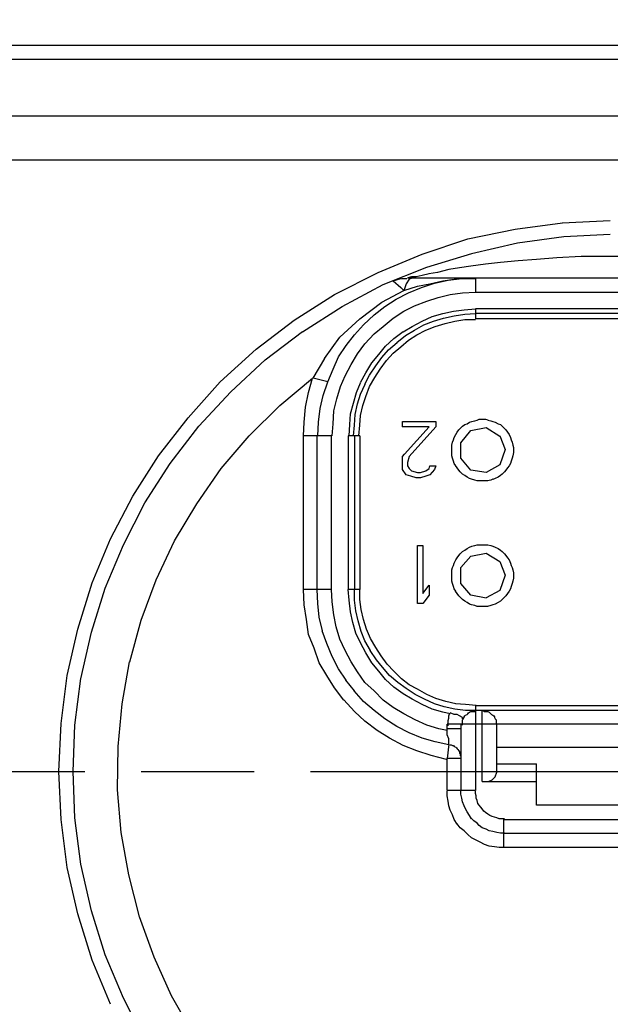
# Model space of a CAD drawing. Extents: x 0 to 283, y 0 to 196.
# Tile 22 of 27: x 197 to 208, y 94 to 112. Entities that reach past the tile are written whole.
import ezdxf

# ---------------------------------------------------------------- set-up
doc = ezdxf.new("R2010")
doc.units = 0
doc.linetypes.add('CENTER', pattern=[12, 8, -1, 2, -1])
doc.layers.get('0').update_dxf_attribs({"linetype": 'CONTINUOUS'})
doc.layers.get('DEFPOINTS').update_dxf_attribs({"linetype": 'CONTINUOUS'})
doc.layers.add('CTR', color=7, linetype='CENTER')
doc.layers.add('LAYER_1', color=7, linetype='CONTINUOUS')
doc.styles.add('SANSSERIF', font='sanss___.ttf')
doc.dimstyles.new('ISO-25$0', dxfattribs={"dimtxt": 2.5, "dimasz": 2.5, "dimexe": 1.25, "dimexo": 1, "dimgap": 0.6, "dimtad": 1, "dimdec": 1, "dimzin": 9, "dimdsep": 46, "dimtxsty": 'SANSSERIF', "dimcen": 0.75, "dimadec": 1, "dimazin": 0, "dimtfac": 1, "dimtdec": 1, "dimtmove": 0, "dimatfit": 3, "dimfxl": 1, "dimarcsym": 0})

# ---------------------------------------------------------------- blocks, each defined once
blk = doc.blocks.new('*D34')
at = {"color": 0, "lineweight": -2, "transparency": 16777216}
for p, q in [((190.642, 103.47), (190.642, 124.338)), ((224.922, 103.47), (224.922, 124.338)), ((193.142, 123.088), (222.422, 123.088))]:
    blk.add_line(p, q, dxfattribs=at)
at = {"color": 0, "transparency": 16777216}
for points in [[(193.142, 123.505), (193.142, 122.672), (190.642, 123.088)], [(222.422, 123.505), (222.422, 122.672), (224.922, 123.088)]]:
    blk.add_solid(points, dxfattribs=at)
at = {"layer": 'DEFPOINTS', "color": 0, "transparency": 16777216}
for p in [(224.922, 123.088), (190.642, 102.47), (224.922, 102.47)]:
    blk.add_point(p, dxfattribs=at)
at = {"color": 0, "transparency": 16777216, "insert": (203.525, 124.978), "char_height": 2.5, "attachment_point": 5, "style": 'SANSSERIF'}
blk.add_mtext('68.6', dxfattribs=at)

msp = doc.modelspace()

# ---------------------------------------------------------------- linework, layer by layer
at = {"layer": 'CTR'}
msp.add_line((190.445, 98.434), (224.79, 98.434), dxfattribs=at)
at = {"layer": 'LAYER_1', "color": 7}
for points in [[(230.63, 111.31), (184.893, 111.31)], [(230.63, 111.067), (184.893, 111.067)], [(185.919, 110.068), (229.632, 110.068)], [(185.919, 109.286), (229.632, 109.286)], [(206.069, 108.058), (206.906, 108.166)], [(206.905, 108.166), (207.755, 108.207)], [(205.231, 107.883), (206.068, 108.058)], [(206.932, 107.923), (207.755, 107.964)], [(204.422, 107.613), (205.232, 107.883)], [(205.299, 107.626), (206.109, 107.815)], [(206.109, 107.815), (206.932, 107.923)], [(203.64, 107.289), (204.422, 107.613)], [(204.503, 107.383), (205.3, 107.626)], [(205.542, 107.436), (205.285, 107.397)], [(205.812, 107.464), (205.542, 107.436)], [(206.122, 107.491), (205.812, 107.464)], [(206.446, 107.518), (206.122, 107.491)], [(206.811, 107.544), (206.446, 107.518)], [(207.242, 107.572), (206.811, 107.544)], [(207.661, 107.572), (207.243, 107.572)], [(208.133, 107.572), (207.661, 107.572)], [(202.87, 106.897), (203.64, 107.289)], [(203.734, 107.073), (204.503, 107.383)], [(204.422, 107.234), (204.314, 107.208)], [(204.544, 107.262), (204.422, 107.234)], [(204.692, 107.289), (204.543, 107.262)], [(204.895, 107.342), (204.691, 107.289)], [(205.083, 107.369), (204.895, 107.342)], [(205.285, 107.397), (205.083, 107.369)], [(203.005, 106.681), (203.734, 107.073)], [(203.909, 107.14), (203.95, 107.153)], [(203.909, 107.14), (203.909, 107.14)], [(203.909, 107.14), (204.045, 107.018)], [(203.949, 107.153), (204.003, 107.167)], [(204.004, 107.167), (204.058, 107.181)], [(204.058, 107.181), (204.112, 107.181)], [(204.139, 107.087), (204.098, 106.964)], [(204.111, 107.181), (204.152, 107.181)], [(204.192, 107.167), (204.138, 107.087)], [(204.165, 107.194), (211.359, 107.194)], [(204.233, 107.208), (204.166, 107.194)], [(204.26, 107.194), (204.193, 107.167)], [(204.314, 107.208), (204.233, 107.208)], [(204.341, 107.046), (204.557, 107.087)], [(204.409, 107.018), (204.638, 107.099)], [(204.557, 107.087), (204.786, 107.14)], [(204.638, 107.099), (204.881, 107.153)], [(204.786, 107.14), (204.989, 107.167)], [(204.881, 107.153), (205.124, 107.181)], [(204.989, 107.167), (205.191, 107.194)], [(205.124, 107.181), (205.367, 107.181)], [(205.191, 107.194), (205.367, 107.194)], [(205.367, 107.194), (205.367, 106.936)], [(202.154, 106.438), (202.87, 106.897)], [(203.707, 106.763), (204.098, 106.965)], [(203.963, 106.816), (204.179, 106.924)], [(204.044, 107.018), (204.098, 106.965)], [(204.098, 106.965), (204.341, 107.046)], [(204.179, 106.924), (204.409, 107.018)], [(204.705, 106.843), (204.921, 106.897)], [(204.921, 106.897), (205.137, 106.924)], [(205.137, 106.924), (205.367, 106.937)], [(205.367, 106.937), (210.184, 106.937)], [(203.315, 106.465), (203.707, 106.763)], [(203.761, 106.681), (203.964, 106.816)], [(204.287, 106.695), (204.503, 106.775)], [(204.503, 106.775), (204.705, 106.843)], [(202.303, 106.236), (203.004, 106.682)], [(203.572, 106.533), (203.761, 106.682)], [(203.909, 106.479), (204.098, 106.6)], [(204.098, 106.6), (204.287, 106.695)], [(204.597, 106.506), (204.786, 106.559)], [(204.786, 106.559), (204.975, 106.6)], [(204.975, 106.6), (205.164, 106.627)], [(204.989, 106.52), (205.178, 106.545)], [(205.164, 106.627), (205.367, 106.64)], [(205.178, 106.545), (205.366, 106.559)], [(205.367, 106.641), (205.367, 106.465)], [(210.184, 106.641), (205.367, 106.641)], [(210.184, 106.559), (205.367, 106.559)], [(201.48, 105.926), (202.155, 106.438)], [(202.964, 106.142), (203.315, 106.465)], [(203.383, 106.357), (203.572, 106.533)], [(203.734, 106.33), (203.91, 106.479)], [(204.247, 106.33), (204.422, 106.425)], [(204.422, 106.424), (204.598, 106.506)], [(204.449, 106.357), (204.625, 106.425)], [(204.625, 106.424), (204.8, 106.479)], [(204.651, 106.33), (204.827, 106.384)], [(204.8, 106.479), (204.989, 106.52)], [(204.827, 106.384), (205.003, 106.425)], [(205.002, 106.424), (205.178, 106.452)], [(205.178, 106.452), (205.366, 106.452)], [(210.184, 106.465), (205.367, 106.465)], [(201.642, 105.737), (202.303, 106.237)], [(203.221, 106.182), (203.383, 106.357)], [(203.409, 106.02), (203.572, 106.196)], [(203.572, 106.196), (203.734, 106.33)], [(203.923, 106.114), (204.085, 106.237)], [(204.085, 106.236), (204.247, 106.331)], [(204.125, 106.168), (204.287, 106.263)], [(204.287, 106.263), (204.45, 106.357)], [(204.328, 106.182), (204.49, 106.263)], [(204.49, 106.263), (204.651, 106.331)], [(202.694, 105.763), (202.964, 106.142)], [(203.073, 105.992), (203.221, 106.182)], [(203.275, 105.845), (203.409, 106.021)], [(203.775, 105.98), (203.923, 106.114)], [(203.828, 105.912), (203.977, 106.047)], [(203.976, 106.047), (204.125, 106.168)], [(204.044, 105.966), (204.179, 106.088)], [(204.179, 106.088), (204.328, 106.182)], [(200.846, 105.345), (201.48, 105.926)], [(202.937, 105.79), (203.073, 105.993)], [(203.167, 105.655), (203.275, 105.845)], [(203.653, 105.831), (203.775, 105.98)], [(203.707, 105.776), (203.828, 105.912)], [(203.788, 105.723), (203.909, 105.858)], [(203.909, 105.858), (204.045, 105.966)], [(201.034, 105.17), (201.642, 105.737)], [(202.492, 105.413), (202.695, 105.763)], [(202.843, 105.574), (202.937, 105.79)], [(203.423, 105.507), (203.531, 105.682)], [(203.531, 105.682), (203.653, 105.831)], [(203.599, 105.629), (203.707, 105.776)], [(203.679, 105.574), (203.788, 105.723)], [(202.749, 105.345), (202.843, 105.574)], [(203.059, 105.453), (203.167, 105.656)], [(203.329, 105.333), (203.423, 105.507)], [(203.49, 105.466), (203.599, 105.629)], [(203.585, 105.425), (203.679, 105.574)], [(200.279, 104.711), (200.846, 105.345)], [(201.899, 104.927), (202.479, 105.413)], [(202.411, 105.156), (202.479, 105.413)], [(202.749, 105.345), (202.492, 105.413)], [(202.668, 105.102), (202.749, 105.345)], [(202.978, 105.264), (203.059, 105.453)], [(203.261, 105.156), (203.329, 105.332)], [(203.409, 105.305), (203.491, 105.466)], [(203.49, 105.264), (203.585, 105.425)], [(200.467, 104.562), (201.034, 105.17)], [(202.357, 104.9), (202.411, 105.156)], [(202.91, 105.048), (202.978, 105.264)], [(203.207, 104.968), (203.261, 105.156)], [(203.329, 105.129), (203.41, 105.305)], [(203.423, 105.088), (203.49, 105.264)], [(202.614, 104.872), (202.668, 105.103)], [(202.856, 104.832), (202.91, 105.048)], [(203.154, 104.778), (203.208, 104.968)], [(203.275, 104.954), (203.329, 105.129)], [(203.369, 104.927), (203.423, 105.088)], [(201.358, 104.387), (201.899, 104.927)], [(202.33, 104.63), (202.357, 104.9)], [(202.587, 104.63), (202.614, 104.872)], [(202.843, 104.603), (202.857, 104.832)], [(203.234, 104.766), (203.275, 104.954)], [(203.329, 104.752), (203.369, 104.927)], [(199.752, 104.036), (200.279, 104.711)], [(202.317, 104.387), (202.33, 104.629)], [(202.573, 104.387), (202.587, 104.629)], [(203.14, 104.59), (203.153, 104.778)], [(203.221, 104.576), (203.234, 104.766)], [(203.315, 104.576), (203.329, 104.752)], [(204.071, 104.549), (204.071, 104.644)], [(204.071, 104.644), (204.665, 104.644)], [(204.665, 104.644), (204.665, 104.549)], [(205.218, 104.603), (205.259, 104.63)], [(205.259, 104.63), (205.3, 104.643)], [(205.299, 104.644), (205.353, 104.657)], [(205.353, 104.656), (205.394, 104.67)], [(205.394, 104.67), (205.434, 104.684)], [(205.434, 104.684), (205.488, 104.684)], [(205.488, 104.684), (205.542, 104.684)], [(205.542, 104.684), (205.583, 104.671)], [(205.583, 104.67), (205.637, 104.657)], [(205.636, 104.656), (205.677, 104.643)], [(205.677, 104.644), (205.717, 104.63)], [(205.717, 104.63), (205.771, 104.603)], [(199.955, 103.901), (200.468, 104.562)], [(202.829, 104.387), (202.843, 104.603)], [(203.126, 104.387), (203.14, 104.59)], [(203.207, 104.387), (203.221, 104.576)], [(203.302, 104.387), (203.315, 104.576)], [(204.544, 104.549), (204.07, 104.549)], [(204.111, 104.063), (204.544, 104.549)], [(204.665, 104.549), (204.192, 104.022)], [(205.016, 104.413), (205.043, 104.454)], [(205.043, 104.454), (205.07, 104.495)], [(205.07, 104.495), (205.097, 104.521)], [(205.097, 104.521), (205.137, 104.562)], [(205.11, 104.265), (205.286, 104.481)], [(205.137, 104.562), (205.178, 104.59)], [(205.178, 104.59), (205.219, 104.603)], [(205.285, 104.481), (205.556, 104.535)], [(205.555, 104.535), (205.799, 104.386)], [(205.771, 104.603), (205.812, 104.59)], [(205.812, 104.59), (205.839, 104.562)], [(205.839, 104.562), (205.88, 104.521)], [(205.88, 104.521), (205.906, 104.495)], [(205.906, 104.495), (205.933, 104.454)], [(205.933, 104.454), (205.961, 104.413)], [(200.859, 103.807), (201.358, 104.387)], [(202.317, 101.661), (202.317, 104.387)], [(202.816, 104.387), (202.317, 104.387)], [(202.559, 101.661), (202.559, 104.387)], [(202.816, 101.661), (202.816, 104.387)], [(203.315, 104.387), (203.113, 104.387)], [(203.113, 104.387), (203.113, 101.661)], [(203.221, 104.387), (203.221, 101.661)], [(203.315, 104.387), (203.315, 101.661)], [(204.948, 104.224), (204.962, 104.279)], [(204.962, 104.279), (204.975, 104.32)], [(204.975, 104.319), (204.989, 104.36)], [(204.989, 104.36), (205.016, 104.413)], [(205.11, 103.995), (205.11, 104.265)], [(205.799, 104.387), (205.893, 104.144)], [(205.961, 104.413), (205.987, 104.36)], [(205.987, 104.36), (206.001, 104.319)], [(206.001, 104.319), (206.014, 104.278)], [(206.015, 104.279), (206.028, 104.224)], [(204.948, 104.185), (204.948, 104.224)], [(204.948, 104.131), (204.948, 104.185)], [(204.948, 104.091), (204.948, 104.132)], [(204.948, 104.036), (204.948, 104.091)], [(205.893, 104.144), (205.799, 103.874)], [(206.028, 104.224), (206.042, 104.184)], [(206.041, 104.091), (206.028, 104.036)], [(206.041, 104.185), (206.041, 104.144)], [(206.041, 104.144), (206.041, 104.091)], [(199.294, 103.32), (199.752, 104.036)], [(204.071, 104.022), (204.112, 104.063)], [(204.071, 103.915), (204.071, 104.022)], [(204.071, 103.86), (204.071, 103.915)], [(204.192, 104.022), (204.165, 103.915)], [(204.165, 103.915), (204.165, 103.86)], [(204.962, 103.995), (204.948, 104.036)], [(204.975, 103.942), (204.961, 103.995)], [(204.989, 103.901), (204.975, 103.942)], [(205.285, 103.78), (205.11, 103.995)], [(206.001, 103.942), (205.987, 103.901)], [(206.015, 103.995), (206.001, 103.942)], [(206.028, 104.036), (206.014, 103.995)], [(199.51, 103.199), (199.955, 103.901)], [(200.427, 103.185), (200.859, 103.807)], [(204.071, 103.793), (204.071, 103.861)], [(204.139, 103.699), (204.071, 103.793)], [(204.165, 103.86), (204.192, 103.807)], [(204.192, 103.807), (204.234, 103.766)], [(204.233, 103.766), (204.341, 103.74)], [(204.395, 103.74), (204.49, 103.766)], [(204.49, 103.766), (204.544, 103.807)], [(204.544, 103.807), (204.557, 103.86)], [(204.557, 103.86), (204.665, 103.86)], [(204.638, 103.793), (204.557, 103.699)], [(204.665, 103.86), (204.638, 103.793)], [(205.016, 103.86), (204.989, 103.901)], [(205.043, 103.821), (205.015, 103.861)], [(205.07, 103.78), (205.043, 103.821)], [(205.097, 103.752), (205.07, 103.78)], [(205.137, 103.712), (205.097, 103.753)], [(205.555, 103.74), (205.285, 103.781)], [(205.799, 103.874), (205.555, 103.74)], [(205.88, 103.752), (205.839, 103.711)], [(205.906, 103.78), (205.879, 103.752)], [(205.933, 103.821), (205.906, 103.78)], [(205.961, 103.86), (205.933, 103.821)], [(205.987, 103.901), (205.961, 103.86)], [(204.22, 103.671), (204.138, 103.699)], [(204.314, 103.644), (204.22, 103.671)], [(204.395, 103.644), (204.314, 103.644)], [(204.341, 103.74), (204.395, 103.74)], [(204.49, 103.671), (204.395, 103.644)], [(204.557, 103.699), (204.49, 103.671)], [(205.178, 103.685), (205.137, 103.712)], [(205.218, 103.658), (205.177, 103.685)], [(205.259, 103.63), (205.218, 103.658)], [(205.299, 103.618), (205.258, 103.631)], [(205.353, 103.605), (205.299, 103.618)], [(205.394, 103.591), (205.353, 103.605)], [(205.434, 103.591), (205.394, 103.591)], [(205.488, 103.591), (205.434, 103.591)], [(205.542, 103.591), (205.488, 103.591)], [(205.583, 103.591), (205.542, 103.591)], [(205.636, 103.605), (205.582, 103.591)], [(205.677, 103.618), (205.636, 103.605)], [(205.717, 103.63), (205.677, 103.617)], [(205.771, 103.658), (205.717, 103.63)], [(205.812, 103.685), (205.771, 103.658)], [(205.839, 103.712), (205.812, 103.685)], [(198.902, 102.565), (199.294, 103.32)], [(199.132, 102.457), (199.51, 103.2)], [(200.036, 102.524), (200.428, 103.186)], [(198.578, 101.782), (198.902, 102.565)], [(199.712, 101.837), (200.036, 102.525)], [(198.808, 101.688), (199.132, 102.457)], [(204.341, 101.418), (204.341, 102.444)], [(204.341, 102.444), (204.435, 102.444)], [(204.435, 102.444), (204.435, 101.594)], [(205.137, 102.335), (205.178, 102.363)], [(205.178, 102.363), (205.219, 102.39)], [(205.218, 102.39), (205.259, 102.416)], [(205.259, 102.416), (205.3, 102.43)], [(205.299, 102.43), (205.353, 102.444)], [(205.353, 102.444), (205.394, 102.457)], [(205.394, 102.457), (205.434, 102.457)], [(205.434, 102.457), (205.488, 102.457)], [(205.488, 102.457), (205.542, 102.457)], [(205.542, 102.457), (205.583, 102.457)], [(205.583, 102.457), (205.637, 102.444)], [(205.636, 102.444), (205.677, 102.431)], [(205.677, 102.43), (205.717, 102.417)], [(205.717, 102.416), (205.771, 102.39)], [(205.771, 102.39), (205.812, 102.363)], [(205.812, 102.363), (205.839, 102.335)], [(204.989, 102.133), (205.016, 102.187)], [(205.016, 102.187), (205.043, 102.228)], [(205.043, 102.228), (205.07, 102.269)], [(205.07, 102.269), (205.097, 102.294)], [(205.097, 102.294), (205.137, 102.335)], [(205.11, 102.053), (205.286, 102.255)], [(205.285, 102.255), (205.556, 102.308)], [(205.555, 102.308), (205.799, 102.159)], [(205.839, 102.335), (205.88, 102.294)], [(205.88, 102.294), (205.906, 102.269)], [(205.906, 102.269), (205.933, 102.228)], [(205.933, 102.228), (205.961, 102.187)], [(205.961, 102.187), (205.987, 102.133)], [(204.948, 102.012), (204.962, 102.053)], [(204.948, 101.957), (204.948, 102.012)], [(204.962, 102.053), (204.975, 102.092)], [(204.975, 102.092), (204.989, 102.133)], [(205.11, 101.769), (205.11, 102.053)], [(205.799, 102.16), (205.893, 101.917)], [(205.987, 102.133), (206.001, 102.092)], [(206.001, 102.092), (206.014, 102.052)], [(206.015, 102.053), (206.028, 102.012)], [(206.028, 102.012), (206.042, 101.957)], [(199.442, 101.121), (199.712, 101.837)], [(204.948, 101.903), (204.948, 101.957)], [(204.948, 101.863), (204.948, 101.903)], [(204.948, 101.81), (204.948, 101.863)], [(205.893, 101.917), (205.799, 101.647)], [(206.041, 101.863), (206.028, 101.81)], [(206.041, 101.957), (206.041, 101.916)], [(206.041, 101.917), (206.041, 101.863)], [(198.322, 100.959), (198.578, 101.782)], [(198.565, 100.905), (198.808, 101.688)], [(202.816, 101.661), (202.317, 101.661)], [(202.33, 101.39), (202.317, 101.661)], [(202.573, 101.418), (202.56, 101.661)], [(202.829, 101.445), (202.815, 101.661)], [(203.315, 101.661), (203.113, 101.661)], [(203.126, 101.472), (203.113, 101.661)], [(203.221, 101.472), (203.221, 101.661)], [(203.315, 101.486), (203.315, 101.662)], [(204.435, 101.594), (204.544, 101.742)], [(204.544, 101.741), (204.544, 101.566)], [(204.962, 101.769), (204.948, 101.81)], [(204.975, 101.715), (204.961, 101.769)], [(204.989, 101.674), (204.975, 101.715)], [(205.016, 101.633), (204.989, 101.674)], [(205.285, 101.566), (205.11, 101.77)], [(205.799, 101.647), (205.555, 101.513)], [(205.987, 101.674), (205.961, 101.633)], [(206.001, 101.715), (205.987, 101.674)], [(206.015, 101.769), (206.001, 101.715)], [(206.028, 101.81), (206.014, 101.769)], [(203.154, 101.27), (203.126, 101.472)], [(203.248, 101.284), (203.221, 101.472)], [(203.342, 101.309), (203.315, 101.485)], [(204.544, 101.566), (204.435, 101.418)], [(205.043, 101.594), (205.015, 101.634)], [(205.07, 101.553), (205.043, 101.594)], [(205.097, 101.525), (205.07, 101.553)], [(205.137, 101.486), (205.097, 101.525)], [(205.178, 101.459), (205.137, 101.486)], [(205.555, 101.512), (205.285, 101.566)], [(205.839, 101.486), (205.812, 101.459)], [(205.88, 101.525), (205.839, 101.486)], [(205.906, 101.553), (205.879, 101.525)], [(205.933, 101.594), (205.906, 101.553)], [(205.961, 101.633), (205.933, 101.594)], [(202.37, 101.134), (202.329, 101.391)], [(202.6, 101.174), (202.573, 101.418)], [(202.856, 101.215), (202.829, 101.445)], [(203.383, 101.134), (203.342, 101.309)], [(204.435, 101.418), (204.341, 101.418)], [(205.218, 101.431), (205.177, 101.459)], [(205.259, 101.404), (205.218, 101.431)], [(205.299, 101.39), (205.258, 101.404)], [(205.353, 101.378), (205.299, 101.391)], [(205.394, 101.364), (205.353, 101.377)], [(205.434, 101.364), (205.394, 101.364)], [(205.488, 101.364), (205.434, 101.364)], [(205.542, 101.364), (205.488, 101.364)], [(205.583, 101.364), (205.542, 101.364)], [(205.636, 101.378), (205.582, 101.364)], [(205.677, 101.39), (205.636, 101.377)], [(205.717, 101.404), (205.677, 101.391)], [(205.771, 101.431), (205.717, 101.404)], [(205.812, 101.459), (205.771, 101.431)], [(199.24, 100.379), (199.442, 101.121)], [(202.411, 100.864), (202.37, 101.134)], [(202.654, 100.931), (202.6, 101.174)], [(202.897, 100.999), (202.856, 101.215)], [(203.194, 101.08), (203.153, 101.27)], [(203.289, 101.108), (203.248, 101.284)], [(203.437, 100.959), (203.383, 101.134)], [(198.133, 100.136), (198.322, 100.96)], [(202.964, 100.783), (202.897, 100.999)], [(203.248, 100.892), (203.194, 101.08)], [(203.342, 100.919), (203.288, 101.108)], [(203.504, 100.797), (203.437, 100.959)], [(198.376, 100.082), (198.565, 100.905)], [(202.506, 100.621), (202.411, 100.864)], [(202.735, 100.703), (202.653, 100.932)], [(203.059, 100.581), (202.964, 100.783)], [(203.329, 100.717), (203.248, 100.892)], [(203.409, 100.756), (203.342, 100.919)], [(203.599, 100.635), (203.504, 100.797)], [(202.6, 100.365), (202.506, 100.622)], [(202.829, 100.473), (202.735, 100.703)], [(203.423, 100.54), (203.329, 100.716)], [(203.504, 100.581), (203.409, 100.756)], [(203.693, 100.487), (203.599, 100.636)], [(202.937, 100.258), (202.829, 100.473)], [(203.167, 100.379), (203.059, 100.581)], [(203.531, 100.365), (203.423, 100.54)], [(203.612, 100.419), (203.503, 100.581)], [(203.801, 100.339), (203.693, 100.487)], [(199.105, 99.636), (199.239, 100.379)], [(202.735, 100.136), (202.6, 100.365)], [(203.073, 100.054), (202.937, 100.258)], [(203.275, 100.203), (203.167, 100.379)], [(203.653, 100.217), (203.531, 100.365)], [(203.72, 100.284), (203.612, 100.419)], [(203.842, 100.136), (203.72, 100.285)], [(203.923, 100.217), (203.801, 100.339)], [(198.025, 99.285), (198.133, 100.136)], [(198.268, 99.259), (198.376, 100.083)], [(202.87, 99.92), (202.734, 100.136)], [(203.409, 100.014), (203.275, 100.203)], [(203.775, 100.068), (203.653, 100.217)], [(203.99, 100.014), (203.841, 100.136)], [(204.058, 100.082), (203.922, 100.217)], [(204.192, 99.973), (204.058, 100.082)], [(203.032, 99.703), (202.87, 99.92)], [(203.221, 99.866), (203.072, 100.054)], [(203.572, 99.866), (203.409, 100.014)], [(203.923, 99.934), (203.774, 100.068)], [(204.085, 99.812), (203.923, 99.934)], [(204.139, 99.907), (203.99, 100.014)], [(204.3, 99.799), (204.139, 99.907)], [(204.341, 99.893), (204.192, 99.973)], [(203.383, 99.677), (203.22, 99.866)], [(203.734, 99.703), (203.572, 99.866)], [(204.247, 99.717), (204.084, 99.812)], [(204.462, 99.717), (204.3, 99.799)], [(204.503, 99.799), (204.341, 99.893)], [(204.665, 99.731), (204.503, 99.799)], [(204.84, 99.677), (204.665, 99.731)], [(199.037, 98.881), (199.104, 99.636)], [(203.221, 99.501), (203.032, 99.704)], [(203.572, 99.515), (203.383, 99.677)], [(203.909, 99.569), (203.734, 99.703)], [(204.098, 99.461), (203.909, 99.569)], [(204.422, 99.622), (204.246, 99.717)], [(204.597, 99.542), (204.422, 99.622)], [(204.638, 99.636), (204.462, 99.717)], [(204.814, 99.581), (204.638, 99.636)], [(205.002, 99.542), (204.814, 99.582)], [(205.016, 99.636), (204.84, 99.677)], [(205.191, 99.622), (205.015, 99.636)], [(205.38, 99.609), (205.191, 99.622)], [(205.367, 99.609), (205.367, 98.098)], [(205.367, 99.609), (210.184, 99.609)], [(203.409, 99.326), (203.221, 99.502)], [(203.761, 99.367), (203.572, 99.516)], [(204.3, 99.353), (204.098, 99.461)], [(204.786, 99.489), (204.597, 99.542)], [(204.921, 99.461), (204.786, 99.489)], [(204.881, 99.34), (204.894, 99.38)], [(204.895, 99.42), (204.908, 99.461)], [(204.895, 99.379), (204.895, 99.42)], [(204.989, 99.448), (204.921, 99.475)], [(205.043, 99.448), (204.989, 99.448)], [(205.191, 99.515), (205.002, 99.542)], [(205.083, 99.42), (205.042, 99.448)], [(205.137, 99.393), (205.083, 99.42)], [(205.137, 99.367), (205.137, 99.393)], [(205.15, 99.367), (205.164, 99.393)], [(205.164, 99.407), (205.178, 99.42)], [(205.164, 99.393), (205.164, 99.407)], [(205.178, 99.42), (205.191, 99.434)], [(205.38, 99.515), (205.191, 99.515)], [(205.191, 99.434), (205.218, 99.448)], [(205.218, 99.448), (205.231, 99.461)], [(205.231, 99.461), (205.245, 99.474)], [(205.245, 99.475), (205.259, 99.488)], [(205.259, 99.489), (205.285, 99.502)], [(205.285, 99.501), (205.299, 99.501)], [(205.299, 99.501), (205.326, 99.501)], [(205.326, 99.501), (205.339, 99.501)], [(205.34, 99.501), (205.366, 99.501)], [(210.184, 99.515), (205.367, 99.515)], [(205.488, 98.259), (205.488, 99.516)], [(205.502, 99.515), (205.529, 99.502)], [(205.529, 99.501), (205.542, 99.501)], [(205.542, 99.501), (205.569, 99.501)], [(205.569, 99.501), (205.583, 99.501)], [(205.583, 99.501), (205.61, 99.488)], [(205.61, 99.489), (205.623, 99.475)], [(205.623, 99.475), (205.637, 99.461)], [(205.636, 99.461), (205.65, 99.448)], [(205.65, 99.448), (205.677, 99.434)], [(205.677, 99.434), (205.691, 99.42)], [(205.69, 99.42), (205.704, 99.407)], [(205.704, 99.407), (205.704, 99.394)], [(205.704, 99.393), (205.717, 99.367)], [(197.984, 98.435), (198.025, 99.286)], [(198.241, 98.435), (198.268, 99.259)], [(203.626, 99.165), (203.409, 99.326)], [(203.976, 99.232), (203.76, 99.367)], [(204.192, 99.124), (203.976, 99.232)], [(204.503, 99.259), (204.3, 99.353)], [(204.719, 99.191), (204.503, 99.259)], [(204.867, 99.191), (204.867, 99.273)], [(210.684, 99.273), (204.867, 99.273)], [(204.881, 99.299), (204.881, 99.34)], [(204.881, 99.259), (204.881, 99.3)], [(204.881, 99.245), (204.881, 99.258)], [(205.11, 99.273), (205.11, 98.098)], [(205.137, 99.353), (205.151, 99.366)], [(205.137, 99.326), (205.137, 99.353)], [(205.137, 99.312), (205.137, 99.326)], [(205.137, 99.285), (205.137, 99.312)], [(205.137, 99.259), (205.137, 99.285)], [(205.717, 99.367), (205.731, 99.353)], [(205.731, 99.353), (205.731, 99.326)], [(205.731, 99.326), (205.731, 99.312)], [(205.731, 99.312), (205.731, 99.285)], [(205.731, 99.285), (205.744, 99.272)], [(205.745, 98.421), (205.745, 99.273)], [(203.842, 99.028), (203.626, 99.165)], [(204.085, 98.894), (203.841, 99.028)], [(204.422, 99.028), (204.192, 99.124)], [(204.651, 98.962), (204.422, 99.029)], [(204.867, 99.165), (204.719, 99.191)], [(204.867, 99.083), (204.867, 99.191)], [(205.11, 99.191), (204.867, 99.191)], [(204.895, 99.016), (204.867, 99.083)], [(199.024, 98.111), (199.037, 98.881)], [(204.328, 98.8), (204.085, 98.894)], [(204.895, 98.908), (204.651, 98.962)], [(204.895, 98.922), (204.867, 98.665)], [(204.908, 98.894), (204.894, 98.907)], [(204.895, 98.962), (204.895, 99.016)], [(204.895, 98.922), (204.895, 98.963)], [(204.921, 98.908), (204.935, 98.908)], [(204.921, 98.908), (204.921, 98.908)], [(204.935, 98.908), (204.962, 98.894)], [(204.962, 98.894), (204.975, 98.894)], [(204.975, 98.894), (204.989, 98.881)], [(204.989, 98.881), (205.016, 98.867)], [(205.016, 98.867), (205.029, 98.853)], [(205.03, 98.853), (205.043, 98.84)], [(205.745, 98.867), (209.82, 98.867)], [(204.584, 98.718), (204.328, 98.8)], [(204.854, 98.651), (204.584, 98.719)], [(205.043, 98.84), (205.056, 98.827)], [(205.056, 98.826), (205.07, 98.8)], [(205.07, 98.8), (205.084, 98.787)], [(205.083, 98.787), (205.083, 98.759)], [(205.083, 98.759), (205.097, 98.746)], [(205.097, 98.746), (205.097, 98.718)], [(205.097, 98.718), (205.11, 98.705)], [(205.11, 98.706), (205.11, 98.678)], [(205.11, 98.678), (205.11, 98.665)], [(204.867, 98.651), (204.854, 98.651)], [(204.867, 98.098), (204.867, 98.665)], [(205.11, 98.665), (204.867, 98.665)], [(205.745, 98.571), (206.446, 98.571)], [(206.446, 97.841), (206.446, 98.571)], [(198.025, 97.586), (197.984, 98.435)], [(198.268, 97.612), (198.241, 98.435)], [(205.245, 98.435), (207.769, 98.435)], [(205.664, 98.287), (205.718, 98.341)], [(205.717, 98.341), (205.745, 98.421)], [(205.488, 98.259), (205.596, 98.259)], [(205.488, 98.259), (206.446, 98.259)], [(205.596, 98.259), (205.664, 98.287)], [(199.091, 97.356), (199.024, 98.111)], [(205.367, 98.098), (204.867, 98.098)], [(204.867, 98.004), (204.867, 98.084)], [(204.881, 97.909), (204.867, 98.004)], [(205.11, 98.031), (205.11, 98.084)], [(205.124, 97.963), (205.11, 98.031)], [(205.367, 98.043), (205.367, 98.084)], [(205.38, 98.004), (205.367, 98.044)], [(205.38, 97.963), (205.38, 98.004)], [(204.895, 97.827), (204.881, 97.909)], [(204.921, 97.747), (204.895, 97.827)], [(205.137, 97.896), (205.124, 97.964)], [(205.164, 97.827), (205.137, 97.896)], [(205.191, 97.774), (205.164, 97.827)], [(205.394, 97.923), (205.38, 97.964)], [(205.407, 97.868), (205.394, 97.923)], [(205.434, 97.841), (205.407, 97.868)], [(205.461, 97.802), (205.434, 97.841)], [(209.118, 97.841), (206.446, 97.841)], [(204.962, 97.666), (204.921, 97.747)], [(204.989, 97.586), (204.962, 97.666)], [(205.218, 97.72), (205.191, 97.774)], [(205.259, 97.652), (205.218, 97.72)], [(205.299, 97.598), (205.258, 97.652)], [(205.488, 97.774), (205.461, 97.802)], [(205.516, 97.733), (205.488, 97.774)], [(205.542, 97.706), (205.515, 97.733)], [(205.583, 97.68), (205.542, 97.706)], [(205.623, 97.652), (205.583, 97.68)], [(205.664, 97.639), (205.623, 97.652)], [(205.704, 97.626), (205.663, 97.639)], [(198.133, 96.735), (198.025, 97.586)], [(198.376, 96.789), (198.267, 97.613)], [(205.043, 97.504), (204.989, 97.586)], [(205.097, 97.437), (205.043, 97.505)], [(205.34, 97.558), (205.299, 97.599)], [(205.394, 97.517), (205.34, 97.558)], [(205.434, 97.478), (205.394, 97.517)], [(205.488, 97.437), (205.434, 97.478)], [(205.745, 97.612), (205.704, 97.626)], [(205.785, 97.598), (205.744, 97.612)], [(205.826, 97.598), (205.785, 97.598)], [(205.88, 97.598), (205.826, 97.598)], [(205.866, 97.586), (205.866, 97.086)], [(205.866, 97.586), (209.685, 97.586)], [(199.226, 96.6), (199.091, 97.355)], [(205.164, 97.382), (205.097, 97.437)], [(205.231, 97.315), (205.164, 97.383)], [(205.299, 97.26), (205.232, 97.315)], [(205.555, 97.41), (205.488, 97.437)], [(205.61, 97.382), (205.555, 97.41)], [(205.677, 97.37), (205.61, 97.383)], [(205.745, 97.356), (205.677, 97.369)], [(205.812, 97.342), (205.745, 97.355)], [(205.88, 97.342), (205.812, 97.342)], [(205.866, 97.342), (209.685, 97.342)], [(205.367, 97.221), (205.299, 97.261)], [(205.448, 97.18), (205.366, 97.221)], [(205.529, 97.139), (205.447, 97.18)], [(205.61, 97.113), (205.529, 97.139)], [(205.704, 97.099), (205.61, 97.112)], [(205.785, 97.086), (205.704, 97.099)], [(205.88, 97.086), (205.785, 97.086)], [(209.685, 97.086), (205.866, 97.086)], [(198.565, 95.966), (198.376, 96.789)], [(198.322, 95.911), (198.133, 96.735)], [(199.415, 95.858), (199.226, 96.601)], [(198.578, 95.089), (198.322, 95.912)], [(198.808, 95.183), (198.565, 95.966)], [(199.672, 95.142), (199.415, 95.858)], [(199.132, 94.414), (198.807, 95.183)], [(198.902, 94.306), (198.578, 95.089)], [(199.982, 94.455), (199.672, 95.143)], [(199.51, 93.672), (199.132, 94.414)], [(200.36, 93.792), (199.982, 94.455)]]:
    msp.add_lwpolyline(points, dxfattribs=at)

# ---------------------------------------------------------------- dimensions: what is measured, and where the dimension line sits
dim = msp.add_linear_dim(base=(224.922, 123.088), p1=(190.642, 102.47), p2=(224.922, 102.47), dimstyle='ISO-25$0', override={"dimlfac": 2})
dim.commit()
dim.dimension.update_dxf_attribs({"geometry": '*D34', "text_midpoint": (203.525, 123.088), "dimtype": 160})

doc.saveas('drawing.dxf')
